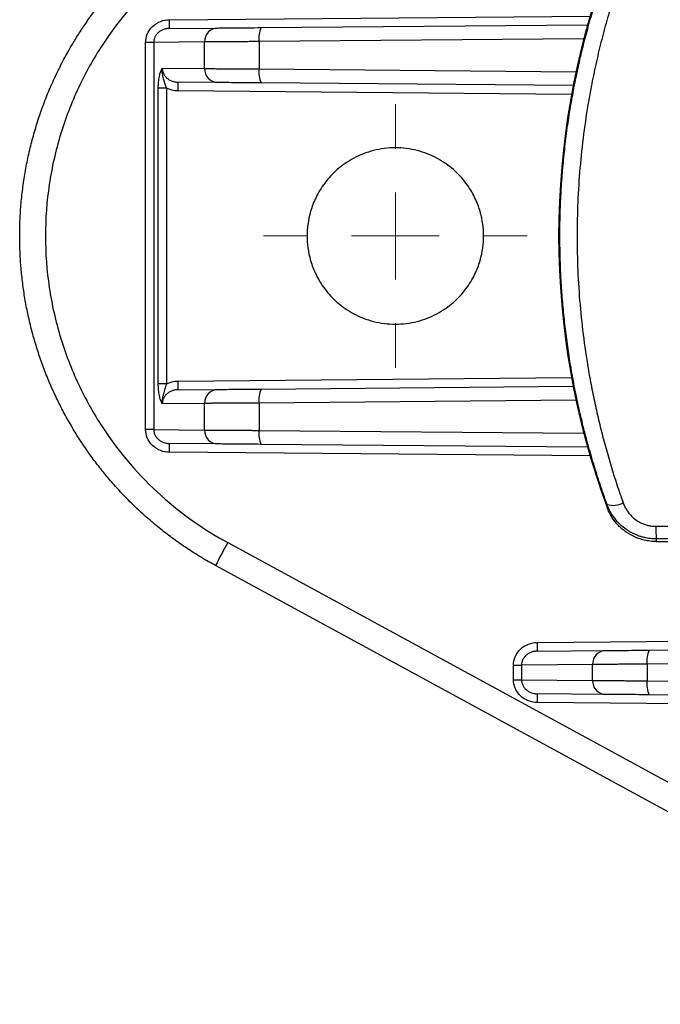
# Model space of a CAD drawing. Header units: millimetres. Extents: x 5 to 597, y 5 to 415.
# Tile 69 of 132: x 303.08 to 310.41, y 251.56 to 262.84. Entities that reach past the tile are written whole.
import ezdxf

# ---------------------------------------------------------------- set-up
doc = ezdxf.new("R2010")
doc.units = ezdxf.units.MM

# ---------------------------------------------------------------- blocks, each defined once
blk = doc.blocks.new('SW_CENTERMARKSYMBOL_5')
at = {"color": 0, "linetype": 'Continuous', "lineweight": 18}
for p, q in [((0, 1), (0, 1.51)), ((0, 0), (0, 0.5)), ((-1, 0), (-1.51, 0)), ((0, 0), (-0.5, 0)), ((0, 0), (0, -0.5)), ((0, 0), (0.5, 0)), ((1, 0), (1.51, 0)), ((0, -1), (0, -1.51))]:
    blk.add_line(p, q, dxfattribs=at)

msp = doc.modelspace()

# ---------------------------------------------------------------- linework, layer by layer
at = {"color": 8, "linetype": 'Continuous', "lineweight": 25}
for p, q in [((304.7967, 262.8367), (309.6105, 262.8787)), ((309.5388, 262.6183), (305.8209, 262.5858)), ((305.8209, 262.2723), (309.4495, 262.2406)), ((309.398, 261.9813), (304.8932, 262.0206)), ((304.8932, 258.6975), (309.398, 258.7368)), ((309.4495, 258.4775), (305.8209, 258.4458)), ((305.8209, 258.1323), (309.5388, 258.0998)), ((309.6105, 257.8394), (304.7967, 257.8814)), ((309.0073, 255.7034), (314.4197, 255.7506)), ((314.4149, 254.9675), (309.0073, 255.0147))]:
    msp.add_line(p, q, dxfattribs=at)
at = {"color": 7, "linetype": 'Continuous', "lineweight": 25}
for p, q in [((304.7958, 262.7367), (305.3464, 262.7415)), ((305.8459, 262.7458), (309.5819, 262.7784)), ((304.5223, 258.1417), (304.5223, 262.5764)), ((304.6151, 262.5764), (304.5223, 262.5764)), ((305.1965, 262.5815), (304.6151, 262.5764)), ((304.6151, 262.5764), (304.6151, 258.1417)), ((305.1965, 262.2766), (305.1965, 262.5815)), ((305.8209, 262.5858), (305.8209, 262.2723)), ((304.7133, 262.2808), (305.1965, 262.2766)), ((305.3464, 262.1166), (304.8932, 262.1206)), ((304.6673, 258.6644), (304.6673, 262.0537)), ((304.761, 262.0537), (304.6673, 262.0537)), ((304.761, 262.0537), (304.761, 258.6644)), ((309.4169, 262.0811), (305.8459, 262.1123)), ((304.761, 258.6644), (304.6673, 258.6644)), ((305.8459, 258.6058), (309.4169, 258.637)), ((304.8932, 258.5975), (305.3464, 258.6015)), ((305.1965, 258.4415), (304.7133, 258.4373)), ((305.1965, 258.1366), (305.1965, 258.4415)), ((305.8209, 258.4458), (305.8209, 258.1323)), ((304.6151, 258.1417), (304.5223, 258.1417)), ((304.6151, 258.1417), (305.1965, 258.1366)), ((305.3464, 257.9766), (304.7958, 257.9814)), ((309.5819, 257.9397), (305.8459, 257.9723)), ((310.3645, 257.0335), (310.5248, 257.0335)), ((305.4621, 256.8465), (314.6857, 251.8214)), ((310.3668, 256.859), (310.5832, 256.859)), ((310.5281, 256.889), (310.3678, 256.889)), ((314.5474, 251.558), (305.3238, 256.5831)), ((309.0064, 255.6034), (309.7876, 255.6102)), ((310.2871, 255.6146), (313.6955, 255.6443)), ((313.6705, 255.4843), (310.2621, 255.4546)), ((308.733, 255.2749), (308.733, 255.4432)), ((308.733, 255.4432), (308.8258, 255.4432)), ((309.6377, 255.4502), (308.8258, 255.4432)), ((308.8258, 255.4432), (308.8258, 255.2749)), ((309.6377, 255.2679), (309.6377, 255.4502)), ((310.2621, 255.4546), (310.2621, 255.2635)), ((308.733, 255.2749), (308.8258, 255.2749)), ((308.8258, 255.2749), (309.6377, 255.2679)), ((310.2621, 255.2635), (313.6705, 255.2337)), ((309.7876, 255.1079), (309.0064, 255.1147)), ((313.6955, 255.0738), (310.2871, 255.1035))]:
    msp.add_line(p, q, dxfattribs=at)
at = {"color": 7, "linetype": 'Continuous', "lineweight": 25, "flags": 128}
for points in [[(309.804, 257.2518), (309.8042, 257.2704), (309.8044, 257.2851)], [(310.3678, 256.889), (310.3672, 256.8722), (310.3668, 256.859)]]:
    msp.add_lwpolyline(points, dxfattribs=at)
at = {"color": 7, "linetype": 'Continuous', "lineweight": 25}
for centre, radius, start, end in [((318.2519, 260.359), 9.0013, 159.80567, 200.19433), ((303.3634, 262.7992), 1.4338, 357.50153, 1.49854), ((305.3522, 262.5858), 0.1557, 92.13173, 181.6045), ((306.0822, 262.6269), 0.2646, 153.29471, 188.93535), ((305.3522, 262.2722), 0.1557, 178.3955, 267.86827), ((306.0822, 262.2312), 0.2646, 171.06465, 206.70529), ((302.0282, 262.0706), 2.8654, 359.0002, 0.9998), ((302.0282, 258.6475), 2.8654, 359.0002, 0.9998), ((305.3522, 258.4458), 0.1557, 92.13173, 181.6045), ((306.0822, 258.4869), 0.2646, 153.29471, 188.93535), ((305.3522, 258.1322), 0.1557, 178.3955, 267.86827), ((306.0822, 258.0912), 0.2646, 171.06465, 206.70529), ((303.3634, 257.9189), 1.4338, 358.50146, 2.49847), ((309.8769, 257.5012), 0.2279, 251.45503, 299.43645), ((312.3414, 257.0058), 1.9771, 179.19843, 183.38818), ((309.6788, 254.465), 4.8428, 150.54325, 154.06392), ((307.5741, 255.6659), 1.4338, 357.50153, 1.49854), ((309.7934, 255.4546), 0.1557, 92.13173, 181.6045), ((310.5235, 255.4957), 0.2646, 153.29471, 188.93535), ((309.7934, 255.2635), 0.1557, 178.3955, 267.86827), ((310.5235, 255.2224), 0.2646, 171.06465, 206.70529), ((307.5741, 255.0522), 1.4338, 358.50146, 2.49847)]:
    msp.add_arc(centre, radius, start, end, dxfattribs=at)
for points, knots in [([(303.081, 260.359), (303.0812, 260.3903), (303.0816, 260.4529), (303.0847, 260.5468), (303.0899, 260.6408), (303.0971, 260.7349), (303.1064, 260.829), (303.1178, 260.923), (303.1313, 261.017), (303.1468, 261.1109), (303.1646, 261.2046), (303.1844, 261.298), (303.2063, 261.3912), (303.2304, 261.4841), (303.2566, 261.5766), (303.2849, 261.6687), (303.3153, 261.7603), (303.3478, 261.8514), (303.3825, 261.9419), (303.4193, 262.0318), (303.4581, 262.121), (303.4991, 262.2095), (303.5421, 262.2972), (303.5872, 262.3841), (303.6344, 262.4701), (303.6923, 262.5702), (303.7626, 262.684), (303.8474, 262.8109), (303.9379, 262.9365), (304.0342, 263.0604), (304.1364, 263.1824), (304.2446, 263.3022), (304.3587, 263.4193), (304.4789, 263.5335), (304.605, 263.6444), (304.7371, 263.7516), (304.8751, 263.8548), (305.019, 263.9536), (305.1684, 264.0479), (305.2718, 264.1059), (305.3238, 264.135)], [0, 0, 0, 0, 0.0203407, 0.0407242, 0.0611505, 0.0816196, 0.1021316, 0.1226863, 0.1432839, 0.1639243, 0.1846075, 0.2053335, 0.2261024, 0.2469141, 0.2677686, 0.288666, 0.3096062, 0.3305892, 0.3516151, 0.3726839, 0.3937954, 0.4149499, 0.4361471, 0.4573873, 0.4786703, 0.4999961, 0.5326203, 0.5657199, 0.5992949, 0.6333454, 0.6678713, 0.7028726, 0.7383494, 0.7743017, 0.8107294, 0.8476326, 0.8850112, 0.9228654, 0.9611949, 1, 1, 1, 1]), ([(305.4621, 263.8716), (305.205, 263.7315), (304.9461, 263.5537), (304.4548, 263.1118), (304.2228, 262.8473), (303.9248, 262.3899), (303.8339, 262.2275), (303.6738, 261.8859), (303.6046, 261.7067), (303.492, 261.336), (303.4487, 261.1445), (303.3905, 260.755), (303.3757, 260.557), (303.3757, 260.1611), (303.3905, 259.9631), (303.4487, 259.5736), (303.492, 259.3821), (303.6046, 259.0114), (303.6738, 258.8322), (303.8339, 258.4906), (303.9248, 258.3282), (304.2228, 257.8708), (304.4548, 257.6063), (304.9461, 257.1644), (305.205, 256.9865), (305.4621, 256.8465)], [0, 0, 0, 0, 0.125, 0.125, 0.25, 0.25, 0.3125, 0.3125, 0.375, 0.375, 0.4375, 0.4375, 0.5, 0.5, 0.5625, 0.5625, 0.625, 0.625, 0.6875, 0.6875, 0.75, 0.75, 0.875, 0.875, 1, 1, 1, 1]), ([(309.2647, 260.359), (309.2648, 260.3991), (309.2651, 260.4793), (309.2676, 260.5997), (309.2716, 260.7201), (309.2772, 260.8405), (309.2845, 260.961), (309.2934, 261.0814), (309.3039, 261.2019), (309.316, 261.3223), (309.3297, 261.4426), (309.3451, 261.5628), (309.3621, 261.683), (309.3807, 261.803), (309.4065, 261.9552), (309.4413, 262.1397), (309.4876, 262.356), (309.5395, 262.5722), (309.597, 262.7884), (309.6602, 263.0041), (309.7289, 263.2195), (309.7792, 263.3616), (309.8044, 263.433)], [0, 0, 0, 0, 0.0379719, 0.0759799, 0.1140279, 0.1521196, 0.1902587, 0.228449, 0.266694, 0.3049977, 0.3433635, 0.3817952, 0.4202965, 0.4588708, 0.4975219, 0.5675788, 0.6381776, 0.7093388, 0.7810824, 0.8534278, 0.9263942, 1, 1, 1, 1]), ([(309.989, 263.4154), (309.9746, 263.3745), (309.9459, 263.2928), (309.905, 263.1694), (309.8658, 263.0456), (309.8284, 262.9213), (309.7928, 262.7966), (309.759, 262.6715), (309.7271, 262.546), (309.6969, 262.4201), (309.6685, 262.2938), (309.642, 262.1672), (309.6172, 262.0402), (309.5558, 261.6998), (309.4834, 261.1402), (309.4499, 260.3559), (309.4839, 259.5702), (309.5613, 258.9777), (309.6362, 258.5769), (309.6818, 258.3615), (309.7327, 258.1472), (309.7887, 257.934), (309.8501, 257.7221), (309.9163, 257.5112), (309.9647, 257.3723), (309.989, 257.3027)], [0, 0, 0, 0, 0.0212493, 0.0424324, 0.0635529, 0.0846145, 0.1056208, 0.1265755, 0.1474823, 0.168345, 0.1891674, 0.2099532, 0.2307063, 0.2514305, 0.3761765, 0.5002754, 0.6250399, 0.7504708, 0.7857475, 0.8211167, 0.8565972, 0.8922074, 0.9279659, 0.9638908, 1, 1, 1, 1]), ([(304.5223, 262.5764), (304.5223, 262.6069), (304.5282, 262.6398), (304.5549, 262.7036), (304.5758, 262.7342), (304.6293, 262.7849), (304.6617, 262.8049), (304.7292, 262.8305), (304.7642, 262.8364), (304.7967, 262.8367)], [0, 0, 0, 0, 0.25, 0.25, 0.5, 0.5, 0.75, 0.75, 1, 1, 1, 1]), ([(304.7958, 262.7367), (304.7887, 262.7364), (304.7755, 262.7359), (304.7573, 262.7329), (304.7421, 262.7293), (304.7212, 262.7225), (304.6957, 262.7106), (304.6669, 262.6897), (304.6438, 262.6647), (304.6272, 262.6362), (304.617, 262.6065), (304.6157, 262.5864), (304.6151, 262.5764)], [0, 0, 0, 0, 0.0802803, 0.1497653, 0.2084543, 0.2563489, 0.3987535, 0.5239296, 0.6548736, 0.776526, 0.8896201, 1, 1, 1, 1]), ([(305.3464, 262.7415), (305.3641, 262.7416), (305.3892, 262.7418), (305.4538, 262.7424), (305.4932, 262.7428), (305.5828, 262.7435), (305.6328, 262.744), (305.7375, 262.7449), (305.7921, 262.7454), (305.8459, 262.7458)], [0, 0, 0, 0, 0.25, 0.25, 0.5, 0.5, 0.75, 0.75, 1, 1, 1, 1]), ([(305.8209, 262.5858), (305.8078, 262.5857), (305.7818, 262.5856), (305.7436, 262.5853), (305.7064, 262.585), (305.6704, 262.5848), (305.6354, 262.5846), (305.6017, 262.5843), (305.5692, 262.5841), (305.5379, 262.5839), (305.508, 262.5837), (305.4794, 262.5835), (305.4521, 262.5833), (305.4262, 262.5831), (305.4015, 262.583), (305.3783, 262.5828), (305.3563, 262.5826), (305.3357, 262.5825), (305.3164, 262.5824), (305.2983, 262.5822), (305.2815, 262.5821), (305.266, 262.582), (305.2516, 262.5819), (305.2384, 262.5818), (305.2263, 262.5817), (305.2153, 262.5816), (305.2053, 262.5815), (305.1994, 262.5815), (305.1965, 262.5815)], [0, 0, 0, 0, 0.0464301, 0.0922227, 0.1373778, 0.1818955, 0.2257757, 0.2690185, 0.3116238, 0.3535916, 0.3949219, 0.4356148, 0.4756702, 0.515088, 0.5538684, 0.5920113, 0.6295167, 0.6663846, 0.7026149, 0.7382078, 0.7731631, 0.807481, 0.8411613, 0.8742041, 0.9066094, 0.9383771, 0.9695073, 1, 1, 1, 1]), ([(304.6673, 262.0537), (304.6673, 262.0773), (304.6684, 262.1004), (304.6727, 262.1453), (304.6759, 262.1669), (304.684, 262.2063), (304.689, 262.2245), (304.7003, 262.256), (304.7067, 262.2696), (304.7133, 262.2808)], [0, 0, 0, 0, 0.25, 0.25, 0.5, 0.5, 0.75, 0.75, 1, 1, 1, 1]), ([(304.761, 262.0537), (304.7512, 262.0824), (304.7419, 262.1124), (304.7271, 262.1639), (304.722, 262.1824), (304.7136, 262.2252), (304.7099, 262.2503), (304.7133, 262.2808)], [0, 0, 0, 0, 0.5, 0.5, 0.75, 0.75, 1, 1, 1, 1]), ([(304.7133, 262.2808), (304.7135, 262.2752), (304.7139, 262.2637), (304.7172, 262.2466), (304.7225, 262.2296), (304.7301, 262.2129), (304.7398, 262.1969), (304.7518, 262.1817), (304.7689, 262.1646), (304.7935, 262.1466), (304.8236, 262.1326), (304.8575, 262.1228), (304.88, 262.1214), (304.8932, 262.1206)], [0, 0, 0, 0, 0.0631511, 0.1276236, 0.1936556, 0.2614687, 0.3312675, 0.4032397, 0.4775566, 0.6025347, 0.7446913, 0.8508256, 1, 1, 1, 1]), ([(305.1965, 262.2766), (305.201, 262.2766), (305.2103, 262.2765), (305.2269, 262.2764), (305.2459, 262.2763), (305.2676, 262.2761), (305.2922, 262.2759), (305.3196, 262.2757), (305.3501, 262.2755), (305.3836, 262.2753), (305.4202, 262.275), (305.46, 262.2747), (305.5029, 262.2744), (305.5488, 262.2741), (305.5978, 262.2738), (305.6497, 262.2734), (305.7044, 262.2731), (305.7616, 262.2727), (305.801, 262.2724), (305.8209, 262.2723)], [0, 0, 0, 0, 0.0468958, 0.0952827, 0.1451607, 0.1965298, 0.2493899, 0.303741, 0.3595831, 0.4169161, 0.47574, 0.5360548, 0.5978605, 0.661157, 0.7259442, 0.7922221, 0.8599908, 0.9292501, 1, 1, 1, 1]), ([(305.8459, 262.1123), (305.7921, 262.1127), (305.7375, 262.1132), (305.6328, 262.1141), (305.5828, 262.1146), (305.4932, 262.1153), (305.4538, 262.1157), (305.3892, 262.1162), (305.3641, 262.1165), (305.3464, 262.1166)], [0, 0, 0, 0, 0.25, 0.25, 0.5, 0.5, 0.75, 0.75, 1, 1, 1, 1]), ([(308.391, 260.359), (308.391, 260.4432), (308.3807, 260.5384), (308.3355, 260.6936), (308.3154, 260.7472), (308.2623, 260.856), (308.2294, 260.9112), (308.1486, 261.0189), (308.1007, 261.0715), (307.9895, 261.1685), (307.9262, 261.2129), (307.7864, 261.2875), (307.7099, 261.3176), (307.5493, 261.3584), (307.4651, 261.369), (307.2968, 261.369), (307.2127, 261.3584), (307.052, 261.3176), (306.9756, 261.2875), (306.8358, 261.2129), (306.7725, 261.1685), (306.6613, 261.0715), (306.6134, 261.0189), (306.5326, 260.9112), (306.4996, 260.856), (306.4466, 260.7472), (306.4265, 260.6936), (306.3812, 260.5384), (306.371, 260.4432), (306.371, 260.359)], [0, 0, 0, 0, 0.125, 0.125, 0.1875, 0.1875, 0.25, 0.25, 0.3125, 0.3125, 0.375, 0.375, 0.4375, 0.4375, 0.5, 0.5, 0.5625, 0.5625, 0.625, 0.625, 0.6875, 0.6875, 0.75, 0.75, 0.8125, 0.8125, 0.875, 0.875, 1, 1, 1, 1]), ([(305.3238, 256.5831), (305.2956, 256.5987), (305.2395, 256.6297), (305.1569, 256.6785), (305.0758, 256.7287), (304.9965, 256.7804), (304.9188, 256.8334), (304.8428, 256.8877), (304.7685, 256.9432), (304.6959, 257), (304.625, 257.0579), (304.5559, 257.1169), (304.4885, 257.1769), (304.4228, 257.2378), (304.3589, 257.2997), (304.2967, 257.3624), (304.2362, 257.4259), (304.1775, 257.4902), (304.1205, 257.5551), (304.0652, 257.6207), (304.0117, 257.6869), (303.9598, 257.7537), (303.9096, 257.8209), (303.8612, 257.8886), (303.8143, 257.9567), (303.7692, 258.0251), (303.7257, 258.0938), (303.6663, 258.1917), (303.5937, 258.3201), (303.5114, 258.481), (303.4362, 258.6445), (303.3682, 258.8105), (303.3073, 258.9785), (303.2537, 259.1482), (303.2073, 259.3193), (303.1681, 259.4916), (303.1362, 259.6646), (303.1114, 259.8382), (303.0939, 260.0119), (303.083, 260.1856), (303.0816, 260.3013), (303.081, 260.359)], [0, 0, 0, 0, 0.02095492, 0.04177198, 0.06245118, 0.08299254, 0.10339604, 0.1236617, 0.1437895, 0.16377945, 0.18363156, 0.20334581, 0.22292222, 0.24236079, 0.2616615, 0.28082438, 0.29984941, 0.31873659, 0.33748594, 0.35609744, 0.37457111, 0.39290693, 0.41110492, 0.42916507, 0.44708739, 0.46487187, 0.48251852, 0.50002733, 0.53936219, 0.57855108, 0.61759404, 0.65649106, 0.69524217, 0.73384738, 0.77230671, 0.81062017, 0.84878778, 0.88680955, 0.9246855, 0.96241564, 1, 1, 1, 1]), ([(306.371, 260.359), (306.371, 260.2749), (306.3812, 260.1797), (306.4265, 260.0245), (306.4466, 259.9709), (306.4996, 259.8621), (306.5326, 259.8069), (306.6134, 259.6992), (306.6613, 259.6466), (306.7725, 259.5496), (306.8358, 259.5051), (306.9756, 259.4306), (307.052, 259.4005), (307.2127, 259.3597), (307.2968, 259.349), (307.4651, 259.349), (307.5493, 259.3597), (307.7099, 259.4005), (307.7864, 259.4306), (307.9262, 259.5051), (307.9895, 259.5496), (308.1007, 259.6466), (308.1486, 259.6992), (308.2294, 259.8069), (308.2623, 259.8621), (308.3154, 259.9709), (308.3355, 260.0245), (308.3807, 260.1797), (308.391, 260.2749), (308.391, 260.359)], [0, 0, 0, 0, 0.125, 0.125, 0.1875, 0.1875, 0.25, 0.25, 0.3125, 0.3125, 0.375, 0.375, 0.4375, 0.4375, 0.5, 0.5, 0.5625, 0.5625, 0.625, 0.625, 0.6875, 0.6875, 0.75, 0.75, 0.8125, 0.8125, 0.875, 0.875, 1, 1, 1, 1]), ([(309.8044, 257.2851), (309.7908, 257.3233), (309.7635, 257.3995), (309.7246, 257.5144), (309.6872, 257.6295), (309.6515, 257.7447), (309.6174, 257.8601), (309.585, 257.9756), (309.5541, 258.0912), (309.5249, 258.2068), (309.4973, 258.3225), (309.4713, 258.4382), (309.4469, 258.5538), (309.4241, 258.6695), (309.3962, 258.821), (309.3653, 259.009), (309.3342, 259.2336), (309.3088, 259.4586), (309.289, 259.6837), (309.275, 259.9089), (309.2663, 260.134), (309.2652, 260.2841), (309.2647, 260.359)], [0, 0, 0, 0, 0.0394515, 0.0787174, 0.1178007, 0.1567041, 0.1954304, 0.2339827, 0.2723638, 0.3105767, 0.3486245, 0.3865102, 0.4242369, 0.4618077, 0.4992258, 0.5714208, 0.6433573, 0.7150592, 0.7865502, 0.8578544, 0.9289962, 1, 1, 1, 1]), ([(304.7133, 258.4373), (304.7066, 258.4486), (304.7003, 258.4621), (304.689, 258.4936), (304.684, 258.5118), (304.6759, 258.5512), (304.6727, 258.5728), (304.6684, 258.6177), (304.6673, 258.6408), (304.6673, 258.6644)], [0, 0, 0, 0, 0.25, 0.25, 0.5, 0.5, 0.75, 0.75, 1, 1, 1, 1]), ([(304.761, 258.6644), (304.7608, 258.6638), (304.7604, 258.6626), (304.7596, 258.6602), (304.7581, 258.656), (304.7554, 258.6475), (304.7499, 258.6307), (304.7425, 258.6068), (304.7341, 258.5787), (304.7252, 258.5474), (304.7171, 258.5131), (304.7113, 258.4751), (304.7126, 258.4498), (304.7133, 258.4373)], [0, 0, 0, 0, 0.0078138, 0.0156498, 0.0313035, 0.0625531, 0.124929, 0.2497786, 0.3743309, 0.4998039, 0.6727931, 0.8376558, 1, 1, 1, 1]), ([(304.8932, 258.5975), (304.8861, 258.5973), (304.8729, 258.5967), (304.8548, 258.5938), (304.8398, 258.5901), (304.8189, 258.5834), (304.7935, 258.5715), (304.7648, 258.5505), (304.7419, 258.5255), (304.7253, 258.4971), (304.7152, 258.4674), (304.7139, 258.4472), (304.7133, 258.4373)], [0, 0, 0, 0, 0.0800535, 0.149341, 0.2078616, 0.2556168, 0.3977554, 0.5228321, 0.6538563, 0.7757526, 0.8892036, 1, 1, 1, 1]), ([(305.3464, 258.6015), (305.3641, 258.6016), (305.3892, 258.6018), (305.4538, 258.6024), (305.4932, 258.6028), (305.5828, 258.6035), (305.6328, 258.604), (305.7375, 258.6049), (305.7921, 258.6054), (305.8459, 258.6058)], [0, 0, 0, 0, 0.25, 0.25, 0.5, 0.5, 0.75, 0.75, 1, 1, 1, 1]), ([(305.8209, 258.4458), (305.8078, 258.4457), (305.7818, 258.4456), (305.7436, 258.4453), (305.7064, 258.445), (305.6704, 258.4448), (305.6354, 258.4446), (305.6017, 258.4443), (305.5692, 258.4441), (305.5379, 258.4439), (305.508, 258.4437), (305.4794, 258.4435), (305.4521, 258.4433), (305.4262, 258.4431), (305.4015, 258.443), (305.3783, 258.4428), (305.3563, 258.4426), (305.3357, 258.4425), (305.3164, 258.4424), (305.2983, 258.4422), (305.2815, 258.4421), (305.266, 258.442), (305.2516, 258.4419), (305.2384, 258.4418), (305.2263, 258.4417), (305.2153, 258.4416), (305.2053, 258.4415), (305.1994, 258.4415), (305.1965, 258.4415)], [0, 0, 0, 0, 0.0464301, 0.0922227, 0.1373778, 0.1818955, 0.2257757, 0.2690185, 0.3116238, 0.3535916, 0.3949219, 0.4356148, 0.4756702, 0.515088, 0.5538684, 0.5920113, 0.6295167, 0.6663846, 0.7026149, 0.7382078, 0.7731631, 0.807481, 0.8411613, 0.8742041, 0.9066094, 0.9383771, 0.9695073, 1, 1, 1, 1]), ([(304.7967, 257.8814), (304.7642, 257.8817), (304.7292, 257.8876), (304.6617, 257.9132), (304.6293, 257.9332), (304.5758, 257.9839), (304.5549, 258.0145), (304.5282, 258.0783), (304.5223, 258.1112), (304.5223, 258.1417)], [0, 0, 0, 0, 0.25, 0.25, 0.5, 0.5, 0.75, 0.75, 1, 1, 1, 1]), ([(304.6151, 258.1417), (304.6153, 258.136), (304.6157, 258.1245), (304.619, 258.1074), (304.6244, 258.0904), (304.632, 258.0738), (304.6418, 258.0577), (304.6538, 258.0426), (304.6709, 258.0254), (304.6957, 258.0075), (304.7259, 257.9934), (304.7599, 257.9837), (304.7826, 257.9823), (304.7958, 257.9814)], [0, 0, 0, 0, 0.0629116, 0.1271537, 0.1929765, 0.2606128, 0.3302772, 0.402166, 0.4764582, 0.6015358, 0.7439575, 0.8504001, 1, 1, 1, 1]), ([(305.1965, 258.1366), (305.201, 258.1366), (305.2103, 258.1365), (305.2269, 258.1364), (305.2459, 258.1363), (305.2676, 258.1361), (305.2922, 258.1359), (305.3196, 258.1357), (305.3501, 258.1355), (305.3836, 258.1353), (305.4202, 258.135), (305.46, 258.1347), (305.5029, 258.1344), (305.5488, 258.1341), (305.5978, 258.1338), (305.6497, 258.1334), (305.7044, 258.1331), (305.7616, 258.1327), (305.801, 258.1324), (305.8209, 258.1323)], [0, 0, 0, 0, 0.0468958, 0.0952827, 0.1451607, 0.1965298, 0.2493899, 0.303741, 0.3595831, 0.4169161, 0.47574, 0.5360548, 0.5978605, 0.661157, 0.7259442, 0.7922221, 0.8599908, 0.9292501, 1, 1, 1, 1]), ([(305.8459, 257.9723), (305.7921, 257.9727), (305.7375, 257.9732), (305.6328, 257.9741), (305.5828, 257.9746), (305.4932, 257.9753), (305.4538, 257.9757), (305.3892, 257.9762), (305.3641, 257.9765), (305.3464, 257.9766)], [0, 0, 0, 0, 0.25, 0.25, 0.5, 0.5, 0.75, 0.75, 1, 1, 1, 1]), ([(310.3678, 256.889), (310.3562, 256.8892), (310.3328, 256.8896), (310.2976, 256.8928), (310.2621, 256.898), (310.2266, 256.9056), (310.1911, 256.9154), (310.1559, 256.9275), (310.1212, 256.9419), (310.0873, 256.9585), (310.0544, 256.9774), (310.009, 257.0074), (309.9519, 257.0543), (309.9003, 257.1118), (309.8612, 257.1677), (309.8304, 257.2206), (309.8136, 257.2623), (309.8044, 257.2851)], [0, 0, 0, 0, 0.0471336, 0.0950766, 0.143773, 0.1931589, 0.2431634, 0.293709, 0.3447125, 0.3960861, 0.4477381, 0.4995745, 0.6185557, 0.7492325, 0.8148202, 0.8989687, 1, 1, 1, 1]), ([(309.989, 257.3027), (309.9918, 257.295), (309.9975, 257.2798), (310.0078, 257.2577), (310.0192, 257.2362), (310.0319, 257.2154), (310.0528, 257.1853), (310.0848, 257.1481), (310.1318, 257.1081), (310.1843, 257.0756), (310.2354, 257.0542), (310.282, 257.0416), (310.323, 257.0347), (310.3507, 257.0339), (310.3645, 257.0335)], [0, 0, 0, 0, 0.050532, 0.100707, 0.1506928, 0.200659, 0.2507756, 0.3763346, 0.5006402, 0.6259436, 0.7503049, 0.833837, 0.9167281, 1, 1, 1, 1]), ([(310.3668, 256.859), (310.3554, 256.8592), (310.3325, 256.8596), (310.2983, 256.8627), (310.2644, 256.8675), (310.231, 256.8743), (310.1982, 256.8829), (310.1663, 256.8932), (310.1353, 256.9052), (310.1054, 256.9187), (310.0767, 256.9336), (310.0493, 256.9497), (310.0157, 256.9718), (309.9766, 257.0021), (309.9335, 257.0427), (309.8937, 257.0886), (309.8582, 257.1391), (309.8274, 257.1936), (309.8118, 257.2323), (309.804, 257.2518)], [0, 0, 0, 0, 0.0470124, 0.0940049, 0.1408814, 0.1875462, 0.2339055, 0.279868, 0.3253461, 0.3702569, 0.4145222, 0.45807, 0.5008342, 0.5795689, 0.66074, 0.7438982, 0.8285346, 0.9140953, 1, 1, 1, 1]), ([(308.733, 255.4432), (308.733, 255.4737), (308.7389, 255.5066), (308.7655, 255.5703), (308.7864, 255.601), (308.8399, 255.6517), (308.8723, 255.6716), (308.9399, 255.6973), (308.9749, 255.7031), (309.0073, 255.7034)], [0, 0, 0, 0, 0.25, 0.25, 0.5, 0.5, 0.75, 0.75, 1, 1, 1, 1]), ([(309.0064, 255.6034), (308.9994, 255.6031), (308.9861, 255.6026), (308.9679, 255.5997), (308.9528, 255.596), (308.9318, 255.5893), (308.9063, 255.5774), (308.8775, 255.5564), (308.8545, 255.5314), (308.8378, 255.503), (308.8277, 255.4733), (308.8264, 255.4531), (308.8258, 255.4432)], [0, 0, 0, 0, 0.0802803, 0.1497653, 0.2084543, 0.2563489, 0.3987535, 0.5239296, 0.6548736, 0.776526, 0.8896201, 1, 1, 1, 1]), ([(309.7876, 255.6102), (309.8054, 255.6104), (309.8305, 255.6106), (309.895, 255.6112), (309.9345, 255.6115), (310.024, 255.6123), (310.0741, 255.6127), (310.1788, 255.6136), (310.2333, 255.6141), (310.2871, 255.6146)], [0, 0, 0, 0, 0.25, 0.25, 0.5, 0.5, 0.75, 0.75, 1, 1, 1, 1]), ([(310.2621, 255.4546), (310.249, 255.4545), (310.2231, 255.4543), (310.1849, 255.4541), (310.1477, 255.4538), (310.1116, 255.4536), (310.0767, 255.4533), (310.0429, 255.4531), (310.0104, 255.4529), (309.9792, 255.4527), (309.9493, 255.4525), (309.9207, 255.4523), (309.8934, 255.4521), (309.8674, 255.4519), (309.8428, 255.4517), (309.8195, 255.4515), (309.7976, 255.4514), (309.777, 255.4512), (309.7576, 255.4511), (309.7396, 255.451), (309.7228, 255.4509), (309.7072, 255.4507), (309.6928, 255.4506), (309.6796, 255.4505), (309.6675, 255.4505), (309.6566, 255.4504), (309.6466, 255.4503), (309.6407, 255.4503), (309.6377, 255.4502)], [0, 0, 0, 0, 0.0464301, 0.0922227, 0.1373778, 0.1818955, 0.2257757, 0.2690185, 0.3116238, 0.3535916, 0.3949219, 0.4356148, 0.4756702, 0.515088, 0.5538684, 0.5920113, 0.6295167, 0.6663846, 0.7026149, 0.7382078, 0.7731631, 0.807481, 0.8411613, 0.8742041, 0.9066094, 0.9383771, 0.9695073, 1, 1, 1, 1]), ([(309.0073, 255.0147), (308.9749, 255.015), (308.9399, 255.0208), (308.8723, 255.0465), (308.8399, 255.0664), (308.7864, 255.1171), (308.7655, 255.1478), (308.7389, 255.2115), (308.733, 255.2444), (308.733, 255.2749)], [0, 0, 0, 0, 0.25, 0.25, 0.5, 0.5, 0.75, 0.75, 1, 1, 1, 1]), ([(308.8258, 255.2749), (308.826, 255.2693), (308.8264, 255.2578), (308.8297, 255.2407), (308.835, 255.2237), (308.8426, 255.207), (308.8524, 255.191), (308.8644, 255.1758), (308.8816, 255.1587), (308.9063, 255.1407), (308.9365, 255.1267), (308.9706, 255.1169), (308.9932, 255.1155), (309.0064, 255.1147)], [0, 0, 0, 0, 0.0629116, 0.1271537, 0.1929765, 0.2606128, 0.3302772, 0.402166, 0.4764582, 0.6015358, 0.7439575, 0.8504001, 1, 1, 1, 1]), ([(309.6377, 255.2679), (309.6423, 255.2678), (309.6516, 255.2678), (309.6682, 255.2676), (309.6872, 255.2675), (309.7089, 255.2673), (309.7334, 255.2672), (309.7609, 255.267), (309.7913, 255.2667), (309.8249, 255.2665), (309.8615, 255.2662), (309.9012, 255.266), (309.9441, 255.2657), (309.9901, 255.2654), (310.0391, 255.265), (310.091, 255.2647), (310.1457, 255.2643), (310.2028, 255.2639), (310.2422, 255.2636), (310.2621, 255.2635)], [0, 0, 0, 0, 0.0468958, 0.0952827, 0.1451607, 0.1965298, 0.2493899, 0.303741, 0.3595831, 0.4169161, 0.47574, 0.5360548, 0.5978605, 0.661157, 0.7259442, 0.7922221, 0.8599908, 0.9292501, 1, 1, 1, 1]), ([(310.2871, 255.1035), (310.2333, 255.104), (310.1788, 255.1044), (310.0741, 255.1054), (310.024, 255.1058), (309.9345, 255.1066), (309.895, 255.1069), (309.8305, 255.1075), (309.8054, 255.1077), (309.7876, 255.1079)], [0, 0, 0, 0, 0.25, 0.25, 0.5, 0.5, 0.75, 0.75, 1, 1, 1, 1])]:
    msp.add_open_spline(points, degree=3, knots=knots, dxfattribs=at)
for points in [[(304.8932, 262.0206), (304.8476, 262.021), (304.8008, 262.0327), (304.761, 262.0537)], [(304.761, 258.6644), (304.8008, 258.6854), (304.8476, 258.6971), (304.8932, 258.6975)]]:
    msp.add_open_spline(points, degree=3, dxfattribs=at)

# ---------------------------------------------------------------- block references
at = {"color": 7, "linetype": 'Continuous', "lineweight": 18}
msp.add_blockref('SW_CENTERMARKSYMBOL_5', (307.381, 260.359), dxfattribs=at)

doc.saveas('drawing.dxf')
